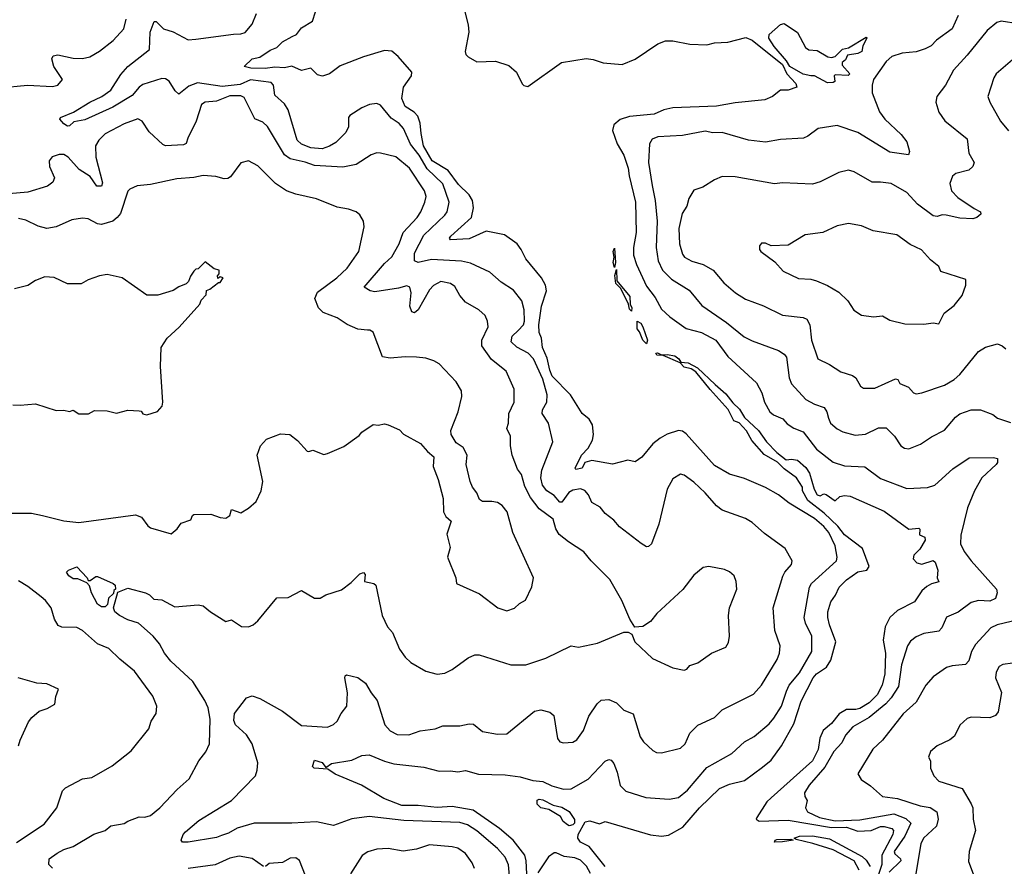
# Model space of a CAD drawing. Extents: x 1245432 to 1420865, y 606325 to 671314.
# Tile 107 of 256: x 1285832 to 1291051, y 652646 to 657133. Entities that reach past the tile are written whole.
import ezdxf

# ---------------------------------------------------------------- set-up
doc = ezdxf.new("R2010")
doc.units = 0

msp = doc.modelspace()

# ---------------------------------------------------------------- linework, layer by layer
at = {"layer": '0CON20XD'}
for points in [[(1288429.2, 652595), (1288423.9, 652653.9), (1288405.3, 652695), (1288365, 652740.4), (1288255, 652832.9), (1288205, 652865.8), (1288165, 652878.1), (1287868.3, 652888.3), (1287685, 652910), (1287592.4, 652897.6), (1287495, 652862.2), (1287405, 652881.9), (1287275, 652873.6), (1287075.4, 652874.6), (1286985, 652848.2), (1286938.5, 652821.5), (1286901.1, 652808.9), (1286875, 652799.2), (1286725, 652774.5), (1286695, 652773.1), (1286688.1, 652785), (1286698.4, 652815), (1286710.9, 652829.1), (1286782, 652888), (1286954.3, 652995), (1287082.5, 653125), (1287091.5, 653155), (1287093.8, 653195), (1287063.6, 653295), (1287035, 653342.2), (1286975.8, 653395.8), (1286967.8, 653417.8), (1286970.3, 653455), (1287035, 653537.8), (1287065, 653550), (1287105, 653534.3), (1287225, 653468.2), (1287325, 653392.3), (1287463.8, 653383.8), (1287495, 653397.3), (1287515, 653414.4), (1287535.5, 653455), (1287565.3, 653494.7), (1287569.6, 653565), (1287555.9, 653644.1), (1287556.7, 653655), (1287565, 653660), (1287625, 653645.6), (1287665, 653616.9), (1287694.4, 653565), (1287726.2, 653525), (1287767.1, 653395), (1287795, 653364.2), (1287832.5, 653345), (1287895, 653342.5), (1287955, 653364.4), (1288035, 653374.2), (1288075, 653390), (1288165, 653390), (1288215, 653401.2), (1288238.3, 653398.3), (1288285, 653360.8), (1288365, 653345.8), (1288415, 653347.5), (1288561.8, 653468.2), (1288595, 653474.5), (1288643.1, 653463.1), (1288663.1, 653445), (1288683.6, 653323.6), (1288695, 653306.2), (1288715, 653300.8), (1288765, 653304), (1288785, 653316.2), (1288820, 653365), (1288848.1, 653441.9), (1288893.1, 653506.9), (1288915, 653525.5), (1288955, 653530.5), (1288995, 653512.3), (1289035, 653472.9), (1289083.3, 653453.3), (1289121.7, 653331.7), (1289139.4, 653305), (1289189.1, 653259.1), (1289208.3, 653248.3), (1289235, 653246.5), (1289335, 653272.2), (1289359.2, 653295), (1289385, 653351.2), (1289426.6, 653393.4), (1289515, 653434.3), (1289555, 653475.5), (1289721.7, 653558.3), (1289764.4, 653605), (1289847.4, 653742.6), (1289860.5, 653775), (1289863.3, 653815), (1289834.4, 653895), (1289826.2, 654015), (1289876.6, 654183.4), (1289887.5, 654205), (1289923.1, 654245), (1289927.5, 654265), (1289889.5, 654329.5), (1289779.7, 654409.7), (1289715, 654467.1), (1289679.4, 654489.4), (1289555, 654533.1), (1289525, 654557.1), (1289465, 654625.5), (1289405, 654681.9), (1289355, 654719.2), (1289335, 654723.8), (1289295, 654698.8), (1289264.3, 654645), (1289220.7, 654459.3), (1289181.2, 654355), (1289165, 654340), (1289155, 654338.8), (1289126.7, 654356.7), (1289010.8, 654445), (1288980.7, 654480.7), (1288936, 654515), (1288908.8, 654548.8), (1288865, 654573.3), (1288847.5, 654615), (1288827.8, 654637.8), (1288805, 654646.9), (1288765, 654638.4), (1288743.7, 654626.3), (1288705, 654576), (1288695, 654576.3), (1288665, 654610.9), (1288626.2, 654635), (1288602.7, 654665), (1288593.8, 654705), (1288600.4, 654745), (1288658.1, 654895), (1288635.6, 654995), (1288601.1, 655045), (1288603.5, 655065), (1288625.5, 655105), (1288628.5, 655145), (1288605, 655226.7), (1288555, 655335.4), (1288526.9, 655365), (1288467.6, 655397.6), (1288438.1, 655425), (1288442.9, 655455), (1288475, 655486), (1288501.8, 655515), (1288507.9, 655535), (1288506.2, 655595), (1288493, 655643), (1288449.4, 655699.4), (1288385, 655740.9), (1288324.4, 655794.4), (1288222.1, 655842.1), (1288173.3, 655853.2), (1288015, 655862.3), (1287945, 655846.2), (1287924.1, 655854.1), (1287925.3, 655895), (1287975, 655990.4), (1288085, 656096.4), (1288097.1, 656115), (1288108.1, 656165), (1288075, 656262.7), (1287991.5, 656341.5), (1287949.2, 656415), (1287903.1, 656473.1), (1287866.3, 656556.3), (1287843, 656583), (1287800.8, 656610.8), (1287745, 656680), (1287725, 656688.8), (1287685.9, 656684.1), (1287645, 656666), (1287582.5, 656625), (1287575.5, 656614.5), (1287574.6, 656565), (1287560.7, 656535), (1287507.9, 656482.1), (1287475, 656461.9), (1287435, 656448.3), (1287375, 656454), (1287325, 656472.2), (1287303.1, 656495), (1287255, 656654.5), (1287235, 656686.2), (1287185, 656732.5), (1287177.5, 656785), (1287165, 656800), (1287055, 656813.4), (1287000.3, 656789.7), (1286905, 656779.5), (1286775, 656798.8), (1286729, 656781), (1286675, 656738.5), (1286656.2, 656755), (1286625, 656806.8), (1286605, 656819.5), (1286585, 656820.2), (1286485, 656788.9), (1286465.6, 656775), (1286428.9, 656731.1), (1286325, 656668.9), (1286177.4, 656602.6), (1286118.4, 656591.6), (1286095, 656570.5), (1286085, 656568.2), (1286065, 656581.5), (1286045.4, 656605), (1286047.3, 656615), (1286117.6, 656642.4), (1286204.3, 656695), (1286267.5, 656725), (1286315, 656758.8), (1286368.6, 656841.4), (1286404.4, 656885), (1286520, 656975), (1286524.1, 657065.9), (1286545, 657122.5), (1286555, 657122.5), (1286594.4, 657084.4), (1286645, 657068.1), (1286725, 657025.6), (1286765, 657028.9), (1286965, 657056.7), (1287005, 657057.3), (1287027.1, 657065), (1287065, 657109.2), (1287087.8, 657165)], [(1288519.5, 652605), (1288517.4, 652675), (1288509.2, 652705), (1288447.5, 652785), (1288375.8, 652845.8), (1288235, 652943.8), (1288125, 652962), (1288045, 652956.8), (1287945, 652968.9), (1287858.4, 652968.4), (1287762, 653005), (1287643.8, 653075), (1287504.5, 653134.5), (1287465, 653160), (1287392.5, 653165), (1287384.4, 653175), (1287395, 653208.1), (1287435.3, 653195.3), (1287455, 653170), (1287485, 653190.6), (1287591.7, 653208.3), (1287645, 653232.5), (1287683.9, 653236.1), (1287765, 653202.5), (1287815, 653188.8), (1287975, 653171.8), (1288055, 653150.4), (1288115, 653152.5), (1288155, 653146.5), (1288195, 653152.9), (1288263.2, 653133.2), (1288405, 653130), (1288485, 653119.6), (1288551.3, 653101.3), (1288605, 653095.3), (1288652.7, 653072.7), (1288715, 653054.3), (1288755, 653055.9), (1288845, 653107.9), (1288935, 653203.3), (1288955, 653212.5), (1288967.9, 653207.9), (1288981.2, 653191.2), (1288998.9, 653145), (1289014.5, 653074.5), (1289045, 653044), (1289151.2, 653011.2), (1289275, 653001.5), (1289325, 653010), (1289371.2, 653048.8), (1289475, 653169.5), (1289606.4, 653243.6), (1289673.7, 653306.3), (1289726.2, 653333.8), (1289805, 653401.2), (1289829.9, 653430.1), (1289870, 653495), (1289896.1, 653573.9), (1289911.8, 653605), (1289965, 653671.2), (1290030.4, 653785), (1290030.7, 653865), (1289997.5, 653935), (1289990.8, 653965), (1290017.9, 654125), (1290029.6, 654145), (1290162.5, 654265), (1290166.2, 654285), (1290155.3, 654345), (1290121.4, 654415), (1290095, 654447.2), (1290045, 654488.4), (1289910.1, 654570.1), (1289855, 654615.3), (1289785, 654653.8), (1289675, 654701.9), (1289595, 654724.5), (1289515, 654769.1), (1289365, 654938.5), (1289345, 654952.1), (1289325, 654954.6), (1289265, 654935.9), (1289226.9, 654915), (1289188.1, 654885), (1289130, 654815), (1289095, 654790), (1289055, 654798.5), (1288975, 654777.5), (1288865, 654796.8), (1288828.6, 654785), (1288812.9, 654755), (1288779.3, 654749.3), (1288775.8, 654755), (1288810.8, 654825), (1288845, 654862.2), (1288868.9, 654905), (1288873.8, 654935), (1288867.9, 654985), (1288851.1, 655015), (1288814.4, 655045), (1288751.4, 655145), (1288655, 655242.8), (1288641.6, 655275), (1288628.5, 655338.5), (1288602.9, 655395), (1288598.6, 655445), (1288585.2, 655475.2), (1288583.7, 655515), (1288598.3, 655615), (1288624.2, 655695), (1288619.1, 655725), (1288598.7, 655765), (1288514.6, 655865), (1288490.5, 655915), (1288468.5, 655945), (1288402.6, 655992.6), (1288305, 656012.5), (1288215, 655971.8), (1288115, 655966.7), (1288110.8, 655975), (1288117.5, 655985), (1288226.4, 656085), (1288236.9, 656135), (1288232.7, 656175), (1288215.2, 656205.2), (1288158.9, 656258.9), (1288103.6, 656333.6), (1288018.2, 656385), (1287972.9, 656465), (1287959.4, 656529.4), (1287954.8, 656585), (1287942, 656622), (1287923.2, 656643.2), (1287875, 656672.8), (1287857.3, 656715), (1287865.8, 656775), (1287908.3, 656835), (1287910.2, 656855), (1287838, 656938), (1287805, 656965.7), (1287765, 656969.3), (1287653.6, 656936.4), (1287531.2, 656888.8), (1287474, 656845), (1287436.4, 656833.6), (1287410, 656840), (1287375, 656876), (1287325.7, 656864.3), (1287275, 656886.5), (1287235, 656877.9), (1287185, 656880.5), (1287134, 656874), (1287057.5, 656875), (1287022.5, 656885), (1287065, 656924.4), (1287105, 656934), (1287159.5, 656970.5), (1287195, 656984.5), (1287225.2, 657014.8), (1287276.6, 657043.4), (1287299.2, 657055), (1287325, 657089.2), (1287384, 657125), (1287400.6, 657175)], [(1288186, 657195), (1288210, 657105), (1288213, 657067), (1288193.3, 656965), (1288197.5, 656947.5), (1288209.2, 656935), (1288255, 656910), (1288355, 656913.5), (1288425, 656889.2), (1288465.3, 656855.3), (1288495, 656793.3), (1288505, 656783.3), (1288525, 656778.8), (1288704.4, 656905.6), (1288835, 656927.8), (1288872.6, 656922.6), (1288925, 656904.6), (1289025, 656895.9), (1289095, 656924.3), (1289215, 657004.6), (1289255, 657020.8), (1289295, 657020.8), (1289385, 657002.7), (1289475, 656999.4), (1289515, 657009.4), (1289585, 657014.3), (1289680.9, 657039.1), (1289715, 657023.9), (1289875.8, 656895.8), (1289898.2, 656845), (1289946.7, 656795), (1289951.2, 656775), (1289905, 656760), (1289865, 656759.2), (1289823.3, 656725), (1289782.1, 656707.9), (1289625, 656692.2), (1289525, 656674.2), (1289295, 656666.2), (1289245.9, 656654.1), (1289195, 656631.2), (1289065, 656618.9), (1289015, 656603.2), (1288981.8, 656575), (1288974.6, 656545), (1288998.8, 656475), (1289034.8, 656414.8), (1289057.1, 656345), (1289062.6, 656305), (1289095.6, 656165), (1289100.6, 656005), (1289085.8, 655925), (1289085.3, 655885), (1289101.2, 655835), (1289155, 655720.4), (1289201, 655661), (1289235, 655597.8), (1289277.7, 655557.7), (1289365, 655495.4), (1289445.5, 655474.5), (1289523.1, 655435), (1289585, 655347.9), (1289737.9, 655207.9), (1289765.9, 655155.9), (1289780.4, 655105), (1289808.5, 655055), (1289828.7, 655038.7), (1289876.7, 655016.8), (1289900.2, 654990.2), (1289935, 654967.3), (1289985, 654948.8), (1290055, 654856.2), (1290145, 654786.8), (1290205, 654768), (1290312.1, 654762.1), (1290395, 654701.2), (1290535, 654647.8), (1290645, 654653.1), (1290683.3, 654665), (1290778.2, 654751.8), (1290865, 654810.8), (1290995, 654812.5), (1291015, 654806.2), (1291015.8, 654785.8), (1291008.6, 654775), (1290932.1, 654705), (1290893.6, 654636.4), (1290857.1, 654545), (1290820.3, 654400.3), (1290820, 654355), (1290838.5, 654315), (1290876.2, 654265), (1291010.8, 654115), (1291014.2, 654095), (1291004.4, 654065.6), (1290975, 654050.4), (1290915, 654054.6), (1290875.3, 654044.7), (1290806.6, 653993.4), (1290744.2, 653965.8), (1290720.2, 653909.8), (1290705, 653891.4), (1290625, 653879.4), (1290585, 653861.5), (1290555, 653839.4), (1290538.5, 653815), (1290506.5, 653713.5), (1290491.3, 653598.7), (1290451.6, 653538.4), (1290423.5, 653506.5), (1290335.5, 653434.5), (1290248.8, 653385), (1290209.6, 653340.4), (1290189.3, 653300.7), (1290147.6, 653255), (1290099.4, 653170.6), (1290016.2, 653075), (1289991.9, 653035), (1289994.3, 653015), (1290005.6, 652995), (1289998.1, 652955), (1290008, 652935), (1290071.9, 652905), (1290155, 652886.2), (1290285, 652892.7), (1290465, 652923.5), (1290529.6, 652899.6), (1290556, 652875), (1290524, 652806), (1290468.4, 652725), (1290471, 652711), (1290501.6, 652685), (1290503.2, 652675), (1290441.3, 652615)], [(1285725, 656770.9), (1285873.5, 656786.5), (1286005, 656778.1), (1286034.2, 656785.8), (1286058, 656815), (1286013.2, 656885), (1286002.7, 656925), (1286008.7, 656941.3), (1286034.4, 656945.6), (1286115, 656928.9), (1286165, 656927.9), (1286204.5, 656935.5), (1286255, 656965.7), (1286328.1, 657021.9), (1286384.3, 657085), (1286397.1, 657135)], [(1290806.1, 657155), (1290775, 657084.5), (1290692.2, 657025), (1290662.9, 656995), (1290631.7, 656978.3), (1290585, 656961.6), (1290510, 656955), (1290455, 656937.8), (1290425, 656911.6), (1290358.8, 656815), (1290350.9, 656785), (1290351.8, 656745), (1290390.4, 656645), (1290417.3, 656605), (1290504.2, 656525), (1290534, 656485), (1290548.6, 656435), (1290544.1, 656415.9), (1290445, 656430.8), (1290275, 656535.5), (1290165, 656572.5), (1290065, 656556.2), (1290010, 656515), (1289987.5, 656505), (1289865, 656498.5), (1289785.5, 656484.5), (1289695, 656493.5), (1289555, 656535.7), (1289506.8, 656533.2), (1289465, 656542.5), (1289345, 656519.2), (1289215, 656512.1), (1289185, 656500), (1289170, 656475), (1289164.6, 656375), (1289184.1, 656254.1), (1289200.9, 656175), (1289210.7, 656065), (1289205.4, 655924.6), (1289215.9, 655855), (1289239.2, 655805), (1289287.6, 655757.6), (1289380.1, 655700.1), (1289447.8, 655617.8), (1289578.3, 655528.3), (1289672.3, 655452.3), (1289715, 655430.4), (1289855, 655379.6), (1289885, 655360.5), (1289896.2, 655345), (1289911.5, 655235), (1289922.6, 655202.6), (1290000.2, 655120.2), (1290045, 655095.5), (1290096.5, 655076.5), (1290110.9, 655055), (1290118.7, 655021.3), (1290129.4, 654995), (1290164.7, 654964.7), (1290195, 654948.9), (1290261.4, 654931.4), (1290315, 654936.7), (1290385, 654970), (1290425, 654969.4), (1290468.6, 654925), (1290502.5, 654875), (1290522.2, 654862.2), (1290545, 654857.8), (1290606.5, 654883.5), (1290665, 654922.5), (1290735, 654956.7), (1290793.5, 655026.5), (1290815, 655043.8), (1290875, 655064.6), (1290925, 655065.6), (1290990.2, 655040.2), (1291015, 655020), (1291085, 654997.5)], [(1291125, 657110.4), (1291035, 657125.4), (1291011.4, 657118.6), (1290961.4, 657075), (1290855.3, 656944.7), (1290781.5, 656865), (1290740, 656785), (1290694.3, 656725.7), (1290688.8, 656695), (1290705, 656642.5), (1290736.6, 656596.6), (1290855, 656501.2), (1290864.2, 656425), (1290891.5, 656375), (1290885.4, 656355), (1290863.5, 656335), (1290795, 656317.9), (1290776, 656304), (1290763.1, 656265), (1290770.8, 656225), (1290805, 656190.4), (1290891.2, 656131.2), (1290925.7, 656115), (1290927.2, 656102.8), (1290905, 656083.8), (1290885, 656078.1), (1290815, 656080.9), (1290742.7, 656097.3), (1290722, 656098), (1290695, 656089.2), (1290675, 656092.5), (1290591.4, 656155), (1290535, 656217.1), (1290451.2, 656265), (1290395, 656271.9), (1290350.9, 656270.9), (1290255, 656326.9), (1290225, 656335.6), (1290175, 656322.2), (1290075, 656272.9), (1290035, 656261.5), (1289875, 656268.1), (1289833.6, 656263.6), (1289625, 656299.2), (1289555, 656300.8), (1289515, 656284), (1289453.3, 656245), (1289405, 656230), (1289379.2, 656185), (1289368.6, 656145), (1289343.5, 656105), (1289325.4, 656025.4), (1289328.8, 655945), (1289345, 655890), (1289356.9, 655875), (1289395, 655853.8), (1289455, 655835.4), (1289508.6, 655805), (1289565, 655738.9), (1289627.1, 655685), (1289679.3, 655650.7), (1289775, 655615.5), (1289875, 655567.5), (1289985, 655553.5), (1290005, 655545.7), (1290020.9, 655515), (1290028.8, 655435), (1290063.1, 655335), (1290125, 655305.7), (1290185.7, 655265.7), (1290247.5, 655247.5), (1290265, 655233.8), (1290289.7, 655189.7), (1290305, 655179.2), (1290365, 655180), (1290475, 655230), (1290487.5, 655225), (1290497.5, 655205), (1290543.3, 655185), (1290570, 655155), (1290585, 655150.6), (1290615, 655155.6), (1290735, 655196.5), (1290785, 655225.7), (1290815, 655252.5), (1290915, 655374), (1290952.1, 655397.9), (1291015, 655414.2), (1291040, 655405), (1291058.7, 655388.7)], [(1290115, 656797.5), (1290045, 656836), (1290025, 656834.4), (1289985, 656844.7), (1289914.2, 656884.2), (1289897.1, 656915), (1289831.2, 656991.2), (1289803.5, 657035), (1289804.2, 657055), (1289865, 657107.1), (1289885, 657112), (1289956, 657065), (1289997.5, 656985), (1290015, 656973.3), (1290058.8, 656968.8), (1290116.7, 656936.7), (1290135, 656932.9), (1290155, 656937.8), (1290194, 656976), (1290225, 656983.3), (1290319.5, 657039.5), (1290323.3, 657035), (1290301.4, 656995), (1290295.7, 656964.3), (1290275.7, 656954.3), (1290220, 656945), (1290209.2, 656920.8), (1290192.5, 656905), (1290191.7, 656891.7), (1290233.3, 656845), (1290223.6, 656836.4), (1290155, 656841.2), (1290148.8, 656835), (1290153.8, 656805), (1290145, 656799.2), (1290115, 656797.5)], [(1291095, 656920), (1291008, 656845), (1290995.8, 656825), (1290964.3, 656725), (1290974.3, 656695), (1291031.9, 656595), (1291074.1, 656544.1)], [(1286005, 652635.6), (1285986.9, 652655), (1285988.8, 652685), (1286030, 652715), (1286065, 652735.6), (1286115, 652750), (1286225, 652815.8), (1286285, 652836.2), (1286315, 652860), (1286385, 652872), (1286404.6, 652885.4), (1286465, 652908.1), (1286495, 652905.7), (1286525.5, 652914.5), (1286575, 652956.2), (1286667.1, 653052.9), (1286729.8, 653110.2), (1286782, 653205), (1286818.3, 653251.7), (1286838, 653295), (1286840.8, 653425), (1286831.1, 653485), (1286812.8, 653525), (1286750.4, 653625), (1286632.8, 653732.8), (1286599.1, 653775), (1286572.9, 653825), (1286538.9, 653865), (1286461.2, 653935), (1286405, 653952.1), (1286361.2, 653975), (1286336.7, 653995), (1286330, 654015), (1286351.7, 654098.3), (1286405, 654120), (1286498.8, 654095), (1286519.2, 654085), (1286542.3, 654062.3), (1286585, 654057.5), (1286655, 654021.1), (1286778.3, 654031.7), (1286805, 654025.8), (1286844, 653994), (1286925, 653943.8), (1286955, 653952.5), (1287007, 653917), (1287045, 653914.3), (1287068.8, 653925), (1287095, 653947.5), (1287195, 654068), (1287255, 654071.2), (1287325, 654107.5), (1287395, 654066.2), (1287425, 654066.2), (1287455, 654083.8), (1287538.3, 654111.7), (1287589.7, 654150.3), (1287635, 654196.7), (1287655, 654202.5), (1287663, 654193), (1287660, 654155), (1287710, 654145), (1287720, 654135), (1287754.2, 653975), (1287782.5, 653915), (1287808.6, 653885), (1287845, 653796.7), (1287875.8, 653755), (1287905, 653725.8), (1287985, 653679.4), (1288044.4, 653664.4), (1288085, 653668.6), (1288125, 653689.2), (1288208.8, 653751.2), (1288245, 653765.7), (1288267, 653767), (1288435, 653714), (1288515, 653714), (1288621.7, 653748.3), (1288755, 653813.8), (1288795, 653808), (1288895, 653828), (1289035, 653887.5), (1289057, 653887), (1289076.4, 653876.4), (1289092.5, 653835), (1289186.4, 653746.4), (1289295, 653698), (1289355, 653686), (1289369.2, 653690.8), (1289385, 653710), (1289427.5, 653725), (1289500, 653775), (1289575, 653807.5), (1289588.8, 653831.2), (1289594.1, 653865.9), (1289588.6, 653975), (1289594.5, 654015), (1289633.1, 654115), (1289630.8, 654155), (1289620, 654185), (1289595, 654206.2), (1289568.3, 654218.3), (1289485, 654234), (1289455, 654230), (1289405, 654188), (1289348, 654112), (1289208.8, 653985), (1289175, 653943.3), (1289135, 653916.7), (1289093, 653913), (1289066.4, 653956.4), (1289024.2, 654055), (1288960.8, 654165), (1288860.6, 654265), (1288822.4, 654312.4), (1288741.2, 654365), (1288692, 654405), (1288674.3, 654435), (1288660, 654485), (1288585, 654539.5), (1288540.1, 654600.1), (1288510.5, 654659.5), (1288492, 654722), (1288471.3, 654751.3), (1288442.7, 654825), (1288433.6, 654875), (1288433.5, 654925), (1288414.2, 654965.8), (1288423.3, 654995), (1288424.6, 655045), (1288453.1, 655105), (1288452.9, 655175), (1288410.1, 655270.1), (1288332.5, 655332.5), (1288281.6, 655405), (1288281.3, 655435), (1288315.5, 655505.5), (1288311.8, 655535), (1288298.9, 655565), (1288265, 655594.5), (1288195.6, 655635), (1288165, 655671.4), (1288139.2, 655719.2), (1288115, 655734.4), (1288065, 655744.4), (1288025, 655723.3), (1288005, 655700.6), (1287945, 655594.3), (1287925, 655579.2), (1287910.8, 655585), (1287900, 655615), (1287906.7, 655685), (1287900.6, 655715), (1287885, 655722.5), (1287840.5, 655710.5), (1287715, 655690), (1287690, 655695), (1287658.6, 655715), (1287765, 655840.8), (1287805, 655875.6), (1287844.2, 655945), (1287864.6, 656005), (1287938.9, 656085), (1287959.1, 656115), (1287980, 656165), (1287987.1, 656195), (1287978.5, 656225), (1287898.7, 656345), (1287825, 656406.7), (1287744.5, 656425.5), (1287725, 656426.4), (1287695, 656416.7), (1287614.7, 656365.3), (1287545, 656350.9), (1287395, 656359.1), (1287345, 656378.4), (1287265, 656394.7), (1287235.7, 656415.7), (1287146.3, 656566.3), (1287120, 656590), (1287077.7, 656607.7), (1287021.2, 656721.2), (1287005, 656728.4), (1286945, 656728.3), (1286875, 656700.4), (1286815, 656695.5), (1286795, 656682.5), (1286768.1, 656595), (1286723.1, 656505), (1286715, 656476.2), (1286700.7, 656469.3), (1286605.5, 656464.5), (1286590.6, 656470.6), (1286518.9, 656538.9), (1286481.2, 656595), (1286457.8, 656607.8), (1286385, 656581.5), (1286285, 656528.2), (1286251.1, 656495), (1286234.3, 656464.3), (1286234.6, 656405), (1286271.6, 656268.4), (1286265, 656250.8), (1286241.2, 656251.2)], [(1286241.2, 656251.2), (1286205, 656302.2), (1286147.9, 656337.9), (1286089.4, 656405), (1286065, 656417.7), (1286041.9, 656418.1), (1286004, 656406), (1285987.3, 656385), (1285989.6, 656355), (1286015.5, 656295), (1286007.5, 656272.5), (1285978.8, 656251.2), (1285875, 656219.1), (1285775, 656210)], [(1285785, 654517.1), (1285895, 654516.7), (1285952.5, 654505), (1286065, 654476.9), (1286145, 654467.5), (1286445, 654508), (1286476.8, 654496.8), (1286510.5, 654450.5), (1286525, 654440), (1286635, 654407.5), (1286667.5, 654435), (1286687.5, 654465), (1286738.8, 654481.2), (1286747.5, 654505), (1286755, 654510), (1286845, 654512.5), (1286893.9, 654493.9), (1286925, 654491.2), (1286946.7, 654505), (1286955, 654537.5), (1287005, 654520), (1287045, 654543.3), (1287085, 654580), (1287112, 654635), (1287120, 654685), (1287091.2, 654825), (1287108, 654875), (1287140, 654910), (1287215, 654938.6), (1287264.1, 654934.1), (1287305, 654902), (1287355, 654846.7), (1287365, 654843.8), (1287385, 654851.2), (1287445, 654828.8), (1287463.6, 654833.6), (1287550, 654870), (1287631.7, 654928.3), (1287645, 654946.7), (1287705, 654986.7), (1287733, 654983), (1287765, 654991.2), (1287785.9, 654985.9), (1287845, 654958.8), (1287865.9, 654935.9), (1287957.3, 654887.3), (1287994.1, 654844.1), (1288026.7, 654816.7), (1288023.8, 654765), (1288050, 654695), (1288076.2, 654595), (1288078, 654525), (1288090.5, 654500.5), (1288120, 654475), (1288095.9, 654405.9), (1288113.3, 654335), (1288100, 654285), (1288143.8, 654175), (1288147.5, 654145), (1288269.7, 654089.7), (1288366.2, 654015), (1288415, 654000), (1288455, 654013.8), (1288481.2, 654038.8), (1288513.9, 654056.1), (1288547.5, 654127.5), (1288556.2, 654175), (1288445.6, 654415), (1288415.8, 654525), (1288388.7, 654558.7), (1288365, 654574.2), (1288335, 654580), (1288285, 654578.8), (1288269.5, 654589.5), (1288256, 654625), (1288232, 654655), (1288220, 654685), (1288198, 654775), (1288203.3, 654825), (1288183.3, 654865), (1288145, 654890), (1288118.8, 654935), (1288118, 654955), (1288155.8, 655055), (1288176, 655135), (1288174, 655165), (1288145, 655213.3), (1288055, 655308.8), (1288027.5, 655325), (1287985, 655339.2), (1287935, 655343.8), (1287875, 655345.7), (1287795, 655338.8), (1287755, 655346.2), (1287705.8, 655475.8), (1287687.5, 655487.5), (1287675, 655488), (1287625, 655492.5), (1287567.8, 655517.8), (1287515, 655552.9), (1287440.2, 655580.2), (1287415.3, 655605.3), (1287397.3, 655655), (1287410.9, 655689.1), (1287513.1, 655765), (1287567.8, 655815), (1287630, 655905), (1287658.6, 656035), (1287654.2, 656065), (1287635, 656098.8), (1287615, 656114), (1287575, 656129.2), (1287515, 656140), (1287405, 656183.3), (1287295, 656207.3), (1287246.2, 656225), (1287188.6, 656265), (1287095, 656358.6), (1287045, 656384.3), (1287005, 656374.2), (1286949.8, 656300.2), (1286935, 656290.6), (1286915, 656290), (1286872, 656302), (1286805, 656306.2), (1286755, 656295.5), (1286665, 656289.4), (1286525, 656258.6), (1286455, 656252), (1286415.8, 656234.2), (1286405, 656223.3), (1286365.8, 656105), (1286349.2, 656085), (1286325, 656065.6), (1286265, 656047.1), (1286245, 656050), (1286195, 656078), (1286165, 656080), (1286107.5, 656072.5), (1286024.5, 656035.5), (1285975, 656026.5), (1285928.9, 656038.9), (1285865, 656070.4), (1285825, 656079.6)], [(1290625, 655519.2), (1290675, 655526.2), (1290705, 655521.2), (1290732.1, 655577.9), (1290785, 655618.8), (1290828.3, 655671.7), (1290847.5, 655725), (1290846.7, 655755), (1290715, 655798), (1290704, 655825), (1290660.3, 655860.3), (1290612.8, 655912.8), (1290551.9, 655941.9), (1290482.1, 655992.1), (1290356.1, 656013.9), (1290295, 656040), (1290225, 656052.9), (1290165, 656040.8), (1290090, 656005), (1289995, 655992.5), (1289905, 655938), (1289815, 655934), (1289785, 655948.8), (1289765, 655948.8), (1289753.6, 655933.6), (1289753.3, 655915), (1289760, 655905), (1289835, 655850), (1289879.4, 655799.4), (1289961.1, 655761.1), (1290025, 655756.9), (1290055, 655748.6), (1290114.5, 655724.5), (1290175, 655689.2), (1290222.4, 655642.4), (1290253.4, 655593.4), (1290295, 655566), (1290358.3, 655558.3), (1290405, 655563.5), (1290445, 655540), (1290525, 655521.4), (1290625, 655519.2)], [(1288985, 655820), (1288978.1, 655845), (1288982.5, 655875), (1288978, 655905), (1288985, 655921.2), (1288991.1, 655845), (1288985, 655820)], [(1285795, 655092), (1285835, 655089.2), (1285915, 655097.5), (1286025, 655060.8), (1286065, 655063.8), (1286095, 655056.7), (1286115, 655062.5), (1286145, 655043.8), (1286196.4, 655043.6), (1286228.3, 655061.7), (1286295, 655059.2), (1286345, 655048), (1286405, 655062.5), (1286465, 655060), (1286475, 655057.5), (1286485, 655043.3), (1286505, 655038), (1286563, 655057), (1286586.7, 655085), (1286591.2, 655105), (1286577.5, 655295), (1286582.5, 655395), (1286613.3, 655445), (1286677.7, 655502.3), (1286786.7, 655625), (1286793, 655647), (1286820, 655675), (1286821.7, 655698.3), (1286840, 655705), (1286885, 655740), (1286895, 655740), (1286910, 655765), (1286895, 655770), (1286881.7, 655761.7), (1286880, 655775), (1286890, 655785), (1286890, 655805), (1286863, 655813), (1286815, 655850), (1286778.3, 655811.7), (1286765, 655810), (1286755, 655800), (1286736.7, 655773.3), (1286727.5, 655745), (1286715, 655732.5), (1286675, 655717.5), (1286645, 655697.5), (1286565, 655673.3), (1286505, 655672), (1286375, 655764), (1286295, 655782.5), (1286255, 655775.8), (1286195, 655754), (1286157.1, 655732.9), (1286085, 655732), (1286015, 655765.7), (1285965, 655769.5), (1285915, 655750.8), (1285875, 655724.2), (1285805, 655705.8)], [(1289075, 655588.8), (1289065, 655598), (1289059.2, 655625), (1289018.5, 655708.5), (1288992.7, 655735), (1288986.4, 655776.4), (1288995, 655808.8), (1288998.2, 655748.2), (1289066.8, 655665), (1289068.9, 655625), (1289077.5, 655605), (1289075, 655588.8)], [(1289155, 655414.3), (1289135, 655434.4), (1289118.3, 655478.2), (1289105.5, 655495), (1289105.8, 655534.2), (1289124.4, 655525), (1289135, 655505.6), (1289159.3, 655435), (1289155, 655414.3)], [(1288935.7, 652645), (1288850.8, 652750.8), (1288804.3, 652774.3), (1288790, 652795), (1288791.6, 652815), (1288828.8, 652881.2), (1288855, 652886.8), (1288905, 652870), (1288935, 652883.8), (1289175, 652812.5), (1289235, 652804.7), (1289271.1, 652811.1), (1289347, 652853), (1289435.9, 652955), (1289541.4, 653058.6), (1289595, 653081.6), (1289675, 653101.1), (1289769.4, 653170.6), (1289815, 653208.9), (1289871.2, 653285), (1289935, 653400), (1289975, 653521.1), (1290038, 653645), (1290055, 653665.3), (1290108.2, 653701.8), (1290132.5, 653737.5), (1290159.1, 653835), (1290124.5, 653925), (1290115.6, 653965), (1290115.6, 653995), (1290132.1, 654047.9), (1290157, 654083), (1290175.8, 654125), (1290215, 654164.3), (1290275, 654205.6), (1290323.3, 654215), (1290334.4, 654235), (1290300.1, 654330.1), (1290205, 654402.6), (1290169.2, 654449.2), (1290097.1, 654517.1), (1290009.6, 654585), (1289982, 654635), (1289981.2, 654655), (1289950, 654705), (1289885, 654752.7), (1289848.4, 654788.4), (1289777.8, 654827.8), (1289712.6, 654902.6), (1289685, 654954.4), (1289645.4, 654995.4), (1289617, 655007), (1289587.2, 655067.2), (1289492.4, 655172.4), (1289417, 655267), (1289392.1, 655282.1), (1289355, 655290.9), (1289333.7, 655313.7), (1289242.3, 655352.3), (1289210, 655355), (1289204, 655365), (1289213.3, 655366.7), (1289235, 655356), (1289265, 655359.1), (1289305, 655350.9), (1289326.1, 655335), (1289337.3, 655317.3), (1289375, 655313.5), (1289425, 655287.5), (1289519.4, 655199.4), (1289575, 655149.6), (1289611.7, 655101.7), (1289648.5, 655068.5), (1289674.8, 655024.8), (1289749.2, 654955), (1289790, 654895), (1289845, 654838.2), (1289895, 654799.5), (1289923.4, 654803.4), (1289955, 654797.5), (1289999.1, 654759.1), (1290019.1, 654729.1), (1290043.5, 654645), (1290060, 654615), (1290075, 654608.8), (1290095, 654620), (1290107, 654617), (1290155, 654583.3), (1290180, 654605), (1290205, 654611.2), (1290235, 654608), (1290415, 654528.8), (1290545, 654433.3), (1290598, 654438), (1290603, 654433), (1290601.7, 654401.7), (1290629.3, 654389.3), (1290632.5, 654375), (1290604.1, 654325.9), (1290572, 654295), (1290568.8, 654275), (1290587.5, 654255), (1290613.6, 654246.4), (1290675, 654266.7), (1290685, 654257.5)], [(1286285, 654021.2), (1286265, 654021.4), (1286244.4, 654035), (1286212.2, 654095), (1286202.5, 654132.5), (1286188.3, 654148.3), (1286139.3, 654169.3), (1286115, 654170), (1286092.5, 654185), (1286080, 654205), (1286090, 654215), (1286135, 654233.3), (1286190, 654175), (1286195, 654160), (1286205, 654160), (1286235, 654182.5), (1286245, 654182.5), (1286326.7, 654145), (1286337.5, 654135), (1286340, 654115), (1286331.7, 654108.3), (1286328.3, 654091.7), (1286303, 654067), (1286297, 654033), (1286285, 654021.2)], [(1290685, 654257.5), (1290698.8, 654215), (1290696.2, 654175), (1290705, 654153.3), (1290665, 654142.9), (1290641.1, 654128.9), (1290614.2, 654105), (1290575, 654048), (1290485, 654001.2), (1290445.2, 653964.8), (1290420.3, 653915), (1290410, 653845), (1290422, 653775), (1290418.4, 653665), (1290403.4, 653605), (1290377.3, 653555), (1290335, 653513), (1290285, 653481.8), (1290265, 653476.2), (1290215, 653477.6), (1290176.2, 653453.8), (1290135, 653402.8), (1290091.3, 653365), (1290074.1, 653325), (1290064.3, 653265), (1290033.8, 653205), (1289815, 653008.6), (1289791.8, 652988.2), (1289739.2, 652905), (1289736.2, 652895), (1289752.5, 652885), (1289905, 652890.6), (1290135, 652850.6), (1290215, 652852.6), (1290275, 652832.4), (1290345, 652836.1), (1290395, 652856.7), (1290415, 652857.2), (1290455.6, 652845.6), (1290464.6, 652835), (1290461, 652815), (1290402.1, 652705), (1290401.9, 652655), (1290361.2, 652535)], [(1285815, 652772.3), (1285961.1, 652868.9), (1286029.2, 652955), (1286059.2, 653045), (1286075, 653062.5), (1286165, 653108.8), (1286215, 653117.1), (1286322.3, 653177.7), (1286423, 653257), (1286516.7, 653375), (1286528.8, 653415), (1286556, 653455), (1286559.2, 653495), (1286537, 653547), (1286440.2, 653680.2), (1286362.7, 653742.7), (1286305, 653800.5), (1286245, 653825.6), (1286165.3, 653895.3), (1286135, 653911.5), (1286055, 653913.1), (1286035, 653922.5), (1286017.1, 653955), (1285998.1, 654015), (1285967.8, 654055), (1285945, 654074.4), (1285875, 654128.5), (1285825, 654158.6)], [(1291125, 653952.7), (1291013.7, 653926.3), (1290980.4, 653909.6), (1290898.5, 653821.5), (1290877.8, 653785), (1290863.1, 653735), (1290845.4, 653714.6), (1290775, 653709.1), (1290745, 653698.9), (1290675, 653649.4), (1290634.7, 653605.3), (1290584.8, 653515.2), (1290515, 653453.3), (1290405, 653314.4), (1290355, 653266.9), (1290274.3, 653135), (1290292.5, 653105), (1290342.6, 653072.6), (1290405, 653016.2), (1290485.2, 653005.2), (1290605, 652967.1), (1290657.7, 652957.8), (1290693.1, 652935), (1290700, 652895), (1290691.7, 652858.3), (1290623.5, 652795), (1290609.6, 652765), (1290577.9, 652575)], [(1291095, 653721.5), (1291043.3, 653715), (1291024.7, 653705.3), (1291008.5, 653675), (1291004.5, 653645), (1291036.5, 653566.5), (1291018.1, 653465), (1291004, 653445), (1290975, 653432.5), (1290875, 653436.2), (1290855, 653428.8), (1290815, 653394), (1290786.7, 653335), (1290763.2, 653316.8), (1290695, 653283.8), (1290660, 653255), (1290648.8, 653225), (1290660, 653205), (1290660.8, 653165), (1290678.6, 653125), (1290705, 653097.5), (1290828.8, 653058.8), (1290876.3, 652976.3), (1290884.4, 652955), (1290886.2, 652895), (1290899.2, 652835), (1290865.7, 652724.3), (1290861.2, 652671.2), (1290885.9, 652605.9)], [(1285825.6, 653284.4), (1285834.2, 653315), (1285879.1, 653410.9), (1285896.2, 653435), (1285935, 653468.8), (1285977.7, 653482.3), (1286017.5, 653505), (1286023.6, 653546.4), (1286037.5, 653585), (1285975, 653613.3), (1285923, 653617), (1285824.3, 653644.3)], [(1288745, 652860.9), (1288735.4, 652865.4), (1288712.9, 652882.9), (1288698.9, 652908.9), (1288637.6, 652947.6), (1288594.2, 652955), (1288575.8, 652975), (1288575, 652995.6), (1288585, 653002.2), (1288605, 652998.8), (1288659.1, 652969.1), (1288705, 652959.1), (1288745, 652935.6), (1288773.8, 652893.8), (1288773.3, 652875), (1288765, 652864.7), (1288745, 652860.9)], [(1289833.9, 652773.9), (1289836.2, 652785), (1289845, 652787.2), (1289919.4, 652789.4), (1289932.5, 652785), (1289875, 652774.7), (1289833.9, 652773.9)], [(1290282.5, 652625), (1290255, 652674.6), (1290145, 652732.3), (1290037, 652767), (1289947.5, 652787.5), (1289936.7, 652795), (1289965, 652805.9), (1290035, 652806.8), (1290125, 652791.3), (1290297.7, 652697.7), (1290318.5, 652678.5), (1290339.7, 652645)], [(1288242.9, 652635), (1288230.6, 652665), (1288195, 652714.3), (1288155, 652741.9), (1288125, 652749.4), (1288005, 652760), (1287935, 652736.9), (1287865, 652725.8), (1287785, 652740), (1287725, 652737.1), (1287677.9, 652722.1), (1287647.8, 652702.2), (1287586, 652605)], [(1287125, 652644.6), (1287065, 652686.9), (1286995, 652699.5), (1286945, 652688.2), (1286867.3, 652652.8), (1286725, 652634.7)], [(1287347.1, 652595), (1287315, 652676.2), (1287295, 652690.8), (1287265, 652689.2), (1287224.6, 652665.4), (1287155, 652660), (1287135, 652644.6)], [(1288857.3, 652607.3), (1288836.6, 652646.6), (1288805, 652677.8), (1288775, 652690.6), (1288717.4, 652697.4), (1288675, 652718), (1288665, 652717.5), (1288635, 652696.7), (1288578.8, 652611.2)]]:
    msp.add_lwpolyline(points, dxfattribs=at)

doc.saveas('drawing.dxf')
